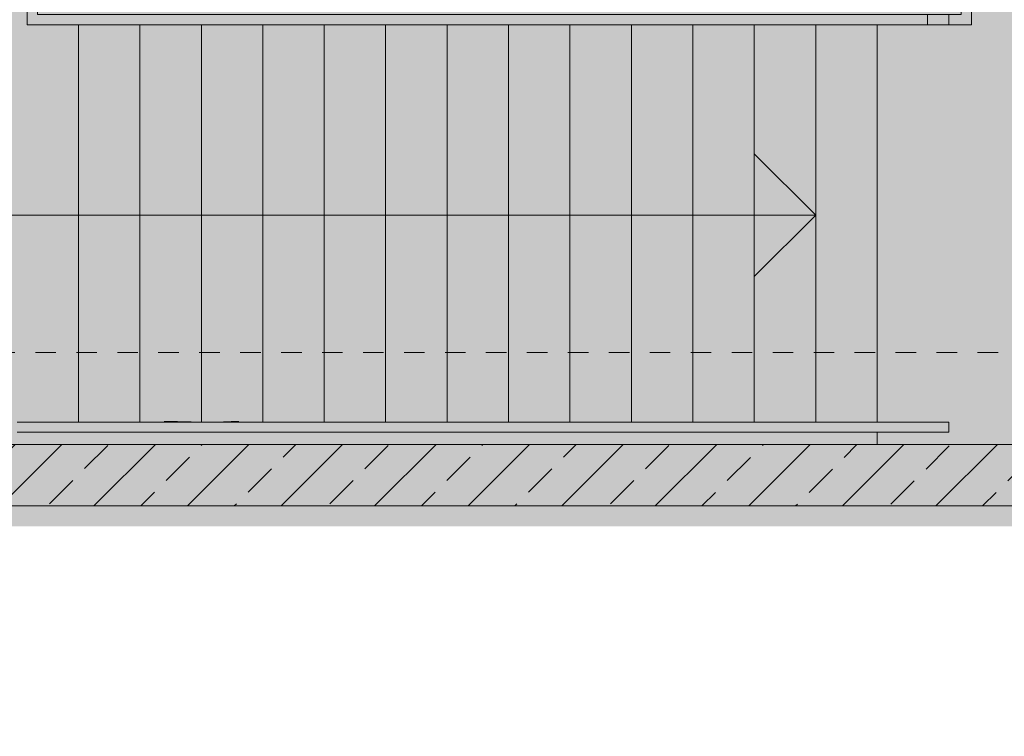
# Model space of a CAD drawing. Header units: metres. Extents: x -52 to 123, y -78 to 33.
# Tile 78 of 112: x 21.77 to 26.58, y -9.37 to -5.87. Entities that reach past the tile are written whole.
import ezdxf

# ---------------------------------------------------------------- set-up
doc = ezdxf.new("R2010")
doc.units = ezdxf.units.M
doc.linetypes.add('Rasterlinie', pattern=[0.019, 0.01, -0.003, 0.003, -0.003])
doc.linetypes.add('Verdeckt', pattern=[0.003, 0.002, -0.001])
for name, color, linetype, lineweight in [('A_Detailelemente', 7, 'Continuous', 9), ('A_Geländer', 7, 'Continuous', 9), ('A_Geschossdecken', 7, 'Continuous', 9), ('A_Raster', 7, 'Continuous', 9), ('A_Treppen', 7, 'Continuous', 9), ('A_Wände', 7, 'Continuous', 9), ('A_Wände_Schraffur', 7, 'Continuous', 18), ('Pfeile AUF', 7, 'Continuous', 9)]:
    doc.layers.add(name, color=color, linetype=linetype, lineweight=lineweight)

# ---------------------------------------------------------------- blocks, each defined once
blk = doc.blocks.new('Handlauftyp - Handlauf_Innen_-5239316-BS_Übersicht_O1_BRANDSCHUTZ')
at = {"layer": 'A_Geländer'}
for p, q in [((21.806, -5.697), (21.806, -5.897)), ((21.856, -5.847), (21.856, -5.697)), ((22.1066, -5.847), (21.856, -5.847)), ((26.0122, -5.847), (22.1122, -5.847)), ((26.306, -5.847), (26.0122, -5.847)), ((21.806, -5.897), (22.1066, -5.897)), ((22.1122, -5.897), (26.0122, -5.897)), ((26.0122, -5.897), (26.306, -5.897))]:
    blk.add_line(p, q, dxfattribs=at)
blk = doc.blocks.new('Handlauftyp - Handlauf_Innen_-V238-BS_Übersicht_O1_BRANDSCHUTZ')
at = {"layer": 'A_Geländer'}
for p, q in [((21.856, -5.697), (21.806, -5.697)), ((21.806, -5.697), (21.806, -5.897)), ((21.856, -5.697), (21.856, -5.847)), ((21.856, -5.847), (22.106, -5.847)), ((22.106, -5.847), (26.006, -5.847)), ((26.006, -5.847), (26.306, -5.847)), ((26.306, -5.847), (26.306, -5.897)), ((21.806, -5.897), (22.106, -5.897)), ((22.106, -5.897), (26.006, -5.897)), ((26.006, -5.897), (26.306, -5.897))]:
    blk.add_line(p, q, dxfattribs=at)
blk = doc.blocks.new('FP_329-BS_Übersicht_O1_BRANDSCHUTZ')
at = {"layer": 'A_Geländer'}
for p, q in [((26.3666, -5.847), (26.2016, -5.847)), ((26.2016, -5.897), (26.4166, -5.897))]:
    blk.add_line(p, q, dxfattribs=at)
blk = doc.blocks.new('FP_330-BS_Übersicht_O1_BRANDSCHUTZ')
at = {"layer": 'A_Geländer'}
for p, q in [((26.3666, -3.447), (26.3666, -5.847)), ((26.4166, -5.897), (26.4166, -3.447)), ((26.3644, -3.7911), (26.3648, -3.7907)), ((26.3648, -3.7907), (26.3655, -3.7903)), ((26.3655, -3.7903), (26.3664, -3.7899)), ((26.3807, -3.7898), (26.3881, -3.7902)), ((26.3881, -3.7902), (26.3958, -3.7906)), ((26.3958, -3.7906), (26.4032, -3.791)), ((26.3842, -4.0939), (26.3882, -4.0939)), ((26.3882, -4.0939), (26.396, -4.0939)), ((26.3802, -4.1943), (26.3849, -4.1938)), ((26.3849, -4.1938), (26.3898, -4.1934)), ((26.3898, -4.1934), (26.3948, -4.193)), ((26.3948, -4.193), (26.3996, -4.1926)), ((26.3996, -4.1926), (26.4042, -4.1922)), ((26.4171, -4.1905), (26.4185, -4.1901)), ((26.3826, -4.3979), (26.3911, -4.3974)), ((26.3911, -4.3974), (26.3997, -4.397)), ((26.3997, -4.397), (26.4025, -4.3969)), ((26.3645, -4.7557), (26.3651, -4.7554)), ((26.3651, -4.7554), (26.366, -4.755)), ((26.3793, -4.7534), (26.3859, -4.753)), ((26.3859, -4.753), (26.3928, -4.7526)), ((26.3928, -4.7526), (26.3996, -4.7521)), ((26.3996, -4.7521), (26.4028, -4.7519)), ((26.3648, -5.466), (26.3664, -5.4657)), ((26.3803, -5.4667), (26.3849, -5.4671)), ((26.3849, -5.4671), (26.3898, -5.4676)), ((26.3898, -5.4676), (26.3948, -5.468)), ((26.3948, -5.468), (26.3997, -5.4684)), ((26.3997, -5.4684), (26.4042, -5.4688)), ((26.4171, -5.4704), (26.4185, -5.4709))]:
    blk.add_line(p, q, dxfattribs=at)
blk = doc.blocks.new('Typ des oberen Holms - Oberer Geländerholm_Innen_-5243809-BS_Übersicht_O1_BRANDSCHUTZ')
at = {"layer": 'A_Geländer'}
for name in ['FP_330-BS_Übersicht_O1_BRANDSCHUTZ', 'FP_329-BS_Übersicht_O1_BRANDSCHUTZ']:
    blk.add_blockref(name, (0, 0), dxfattribs=at)
blk = doc.blocks.new('Typ des oberen Holms - Oberer Geländerholm_Innen_-V331-BS_Übersicht_O1_BRANDSCHUTZ')
at = {"layer": 'A_Geländer'}
for p, q in [((26.3666, -5.847), (26.3666, -3.447)), ((26.4166, -5.897), (26.4166, -3.447)), ((26.2016, -5.847), (26.2016, -5.897)), ((26.2016, -5.847), (26.3666, -5.847)), ((26.2016, -5.897), (26.4166, -5.897))]:
    blk.add_line(p, q, dxfattribs=at)
blk = doc.blocks.new('FP_345-BS_Übersicht_O1_BRANDSCHUTZ')
at = {"layer": 'A_Geländer'}
for p, q in [((26.281, -7.837), (25.6622, -7.837)), ((25.6622, -7.887), (26.281, -7.887))]:
    blk.add_line(p, q, dxfattribs=at)
blk = doc.blocks.new('FP_346-BS_Übersicht_O1_BRANDSCHUTZ')
at = {"layer": 'A_Geländer'}
for p, q in [((22.475, -7.8346), (22.4809, -7.8346)), ((22.4809, -7.8346), (22.4869, -7.8347)), ((22.4869, -7.8347), (22.4928, -7.8347)), ((22.4928, -7.8347), (22.4987, -7.8347)), ((22.4987, -7.8347), (22.5047, -7.8348)), ((22.5047, -7.8348), (22.5106, -7.8348)), ((22.5106, -7.8348), (22.5165, -7.8349)), ((22.5165, -7.8349), (22.5225, -7.835)), ((22.5225, -7.835), (22.5284, -7.835)), ((22.5284, -7.835), (22.5344, -7.8351)), ((22.5344, -7.8351), (22.5403, -7.8352)), ((22.5403, -7.8352), (22.5462, -7.8353)), ((22.5462, -7.8353), (22.5522, -7.8354)), ((22.5522, -7.8354), (22.5581, -7.8356)), ((22.5581, -7.8356), (22.5641, -7.8357)), ((22.5641, -7.8357), (22.57, -7.8358)), ((22.57, -7.8358), (22.576, -7.836)), ((22.576, -7.836), (22.5819, -7.8361)), ((22.5819, -7.8361), (22.5879, -7.8363)), ((22.5879, -7.8363), (22.5938, -7.8364)), ((22.7712, -7.8364), (22.7746, -7.8363)), ((22.7746, -7.8363), (22.778, -7.8361)), ((22.778, -7.8361), (22.7814, -7.836)), ((22.7814, -7.836), (22.7847, -7.8358)), ((22.7847, -7.8358), (22.7881, -7.8357)), ((22.7881, -7.8357), (22.7915, -7.8356)), ((22.7915, -7.8356), (22.7949, -7.8354)), ((22.7949, -7.8354), (22.7983, -7.8353)), ((22.7983, -7.8353), (22.8017, -7.8352)), ((22.8017, -7.8352), (22.8051, -7.8351)), ((22.8051, -7.8351), (22.8085, -7.835)), ((22.8085, -7.835), (22.8119, -7.835)), ((22.8119, -7.835), (22.8153, -7.8349)), ((22.8153, -7.8349), (22.8187, -7.8348)), ((22.8187, -7.8348), (22.8221, -7.8348)), ((22.8221, -7.8348), (22.8255, -7.8347)), ((22.8255, -7.8347), (22.8289, -7.8347)), ((22.8289, -7.8347), (22.8323, -7.8347)), ((22.8323, -7.8347), (22.8357, -7.8346)), ((22.8357, -7.8346), (22.8391, -7.8346)), ((25.6622, -7.837), (21.7622, -7.837)), ((22.5938, -7.8364), (22.5998, -7.8366)), ((22.5998, -7.8366), (22.6057, -7.8368)), ((22.6057, -7.8368), (22.6107, -7.837)), ((22.7615, -7.837), (22.7644, -7.8368)), ((22.7644, -7.8368), (22.7678, -7.8366)), ((22.7678, -7.8366), (22.7712, -7.8364)), ((21.7622, -7.887), (25.6622, -7.887))]:
    blk.add_line(p, q, dxfattribs=at)
blk = doc.blocks.new('Typ des oberen Holms - Oberer Geländerholm_Innen_-5385163-BS_Übersicht_O1_BRANDSCHUTZ')
at = {"layer": 'A_Geländer'}
for name in ['FP_346-BS_Übersicht_O1_BRANDSCHUTZ', 'FP_345-BS_Übersicht_O1_BRANDSCHUTZ']:
    blk.add_blockref(name, (0, 0), dxfattribs=at)
blk = doc.blocks.new('Typ des oberen Holms - Oberer Geländerholm_Innen_-V348-BS_Übersicht_O1_BRANDSCHUTZ')
at = {"layer": 'A_Geländer'}
for p, q in [((21.756, -7.837), (25.656, -7.837)), ((25.656, -7.837), (26.306, -7.837)), ((26.306, -7.837), (26.306, -7.887)), ((21.756, -7.887), (25.656, -7.887)), ((25.656, -7.887), (26.306, -7.887))]:
    blk.add_line(p, q, dxfattribs=at)

msp = doc.modelspace()

# ---------------------------------------------------------------- hatches: boundary and pattern name
at = {"layer": 'A_Detailelemente', "true_color": 0x499c4b}
msp.add_hatch(color=95, dxfattribs=at).paths.add_polyline_path([(26.609, -7.947), (28.626, -7.947), (28.626, -3.447), (17.906, -3.447), (17.906, -7.947), (26.306, -7.947)], flags=0)
at = {"layer": 'A_Detailelemente', "true_color": 0xebdb14}
msp.add_hatch(color=40, dxfattribs=at).paths.add_polyline_path([(19.856, -33.447), (20.232, -33.447), (20.232, -33.347), (28.756, -33.347), (28.756, -33.197), (28.606, -33.197), (28.606, -7.947), (20.156, -7.947), (20.156, -8.347), (28.206, -8.347), (28.206, -8.247), (28.456, -8.247), (28.256, -8.297), (28.2477, -8.347), (28.356, -8.347), (28.356, -8.777), (28.4551, -8.7772), (28.356, -8.802), (28.356, -31.922), (19.856, -31.922), (19.856, -32.272), (28.356, -32.272), (28.356, -33.047), (19.856, -33.047), (19.856, -33.327)], flags=0)
at = {"layer": 'A_Wände_Schraffur', "lineweight": 9}
h = msp.add_hatch(dxfattribs=at)
h.set_pattern_fill('FP_3', color=256, style=0, pattern_type=2)
h.set_pattern_definition([(45, (1.421, 2.104), (-0.2283955, 0.2283955), []), (45, (1.649, 2.104), (-0.2283955, 0.2283955), [0.161, -0.081])])
h.paths.add_polyline_path([(20.156, -8.247), (28.706, -8.247), (28.706, -7.947), (20.156, -7.947), (20.156, -8.1127)], flags=0)

# ---------------------------------------------------------------- linework, layer by layer
at = {"layer": 'A_Geschossdecken'}
for p, q in [((25.956, -5.897), (25.956, -7.837)), ((25.956, -7.887), (25.956, -7.947))]:
    msp.add_line(p, q, dxfattribs=at)
at = {"layer": 'A_Raster', "linetype": 'Rasterlinie'}
msp.add_line((9.8459, -7.497), (94.5874, -7.497), dxfattribs=at)
at = {"layer": 'A_Treppen'}
for p, q in [((22.056, -5.897), (22.056, -7.837)), ((22.356, -5.897), (22.356, -7.837)), ((22.656, -5.897), (22.656, -7.837)), ((22.956, -5.897), (22.956, -7.837)), ((23.256, -5.897), (23.256, -7.837)), ((23.556, -5.897), (23.556, -7.837)), ((23.856, -5.897), (23.856, -7.837)), ((24.156, -5.897), (24.156, -7.837)), ((24.456, -5.897), (24.456, -7.837)), ((24.756, -5.897), (24.756, -7.837)), ((25.056, -5.897), (25.056, -7.837)), ((25.356, -5.897), (25.356, -7.837)), ((25.656, -5.897), (25.656, -7.837)), ((25.956, -5.897), (25.956, -7.837))]:
    msp.add_line(p, q, dxfattribs=at)
at = {"layer": 'A_Treppen', "linetype": 'Verdeckt'}
for p, q in [((22.056, -5.897), (22.056, -7.837)), ((22.356, -5.897), (22.356, -7.837)), ((22.656, -5.897), (22.656, -7.837)), ((22.956, -5.897), (22.956, -7.837)), ((23.256, -5.897), (23.256, -7.837)), ((23.556, -5.897), (23.556, -7.837)), ((23.856, -5.897), (23.856, -7.837)), ((24.156, -5.897), (24.156, -7.837)), ((24.456, -5.897), (24.456, -7.837)), ((24.756, -5.897), (24.756, -7.837)), ((25.056, -5.897), (25.056, -7.837)), ((25.356, -5.897), (25.356, -7.837)), ((25.656, -5.897), (25.656, -7.837))]:
    msp.add_line(p, q, dxfattribs=at)
at = {"layer": 'A_Wände', "lineweight": 18}
for p, q in [((28.706, -7.947), (20.156, -7.947)), ((20.156, -8.247), (28.131, -8.247))]:
    msp.add_line(p, q, dxfattribs=at)
at = {"layer": 'Pfeile AUF'}
for p, q in [((25.356, -6.527), (25.356, -7.127)), ((25.656, -6.827), (25.356, -6.527)), ((19.971, -6.827), (22.056, -6.827)), ((22.056, -6.827), (22.356, -6.827)), ((22.356, -6.827), (22.656, -6.827)), ((22.656, -6.827), (22.956, -6.827)), ((22.956, -6.827), (23.256, -6.827)), ((23.256, -6.827), (23.556, -6.827)), ((23.556, -6.827), (23.856, -6.827)), ((23.856, -6.827), (24.156, -6.827)), ((24.156, -6.827), (24.456, -6.827)), ((24.456, -6.827), (24.756, -6.827)), ((24.756, -6.827), (25.056, -6.827)), ((25.056, -6.827), (25.356, -6.827)), ((25.356, -6.827), (25.656, -6.827)), ((25.356, -7.127), (25.656, -6.827))]:
    msp.add_line(p, q, dxfattribs=at)

# ---------------------------------------------------------------- block references
at = {"layer": 'A_Geländer'}
for name in ['Typ des oberen Holms - Oberer Geländerholm_Innen_-5243809-BS_Übersicht_O1_BRANDSCHUTZ', 'Typ des oberen Holms - Oberer Geländerholm_Innen_-V331-BS_Übersicht_O1_BRANDSCHUTZ', 'Handlauftyp - Handlauf_Innen_-5239316-BS_Übersicht_O1_BRANDSCHUTZ', 'Handlauftyp - Handlauf_Innen_-V238-BS_Übersicht_O1_BRANDSCHUTZ', 'Typ des oberen Holms - Oberer Geländerholm_Innen_-5385163-BS_Übersicht_O1_BRANDSCHUTZ', 'Typ des oberen Holms - Oberer Geländerholm_Innen_-V348-BS_Übersicht_O1_BRANDSCHUTZ']:
    msp.add_blockref(name, (0, 0), dxfattribs=at)

doc.saveas('drawing.dxf')
